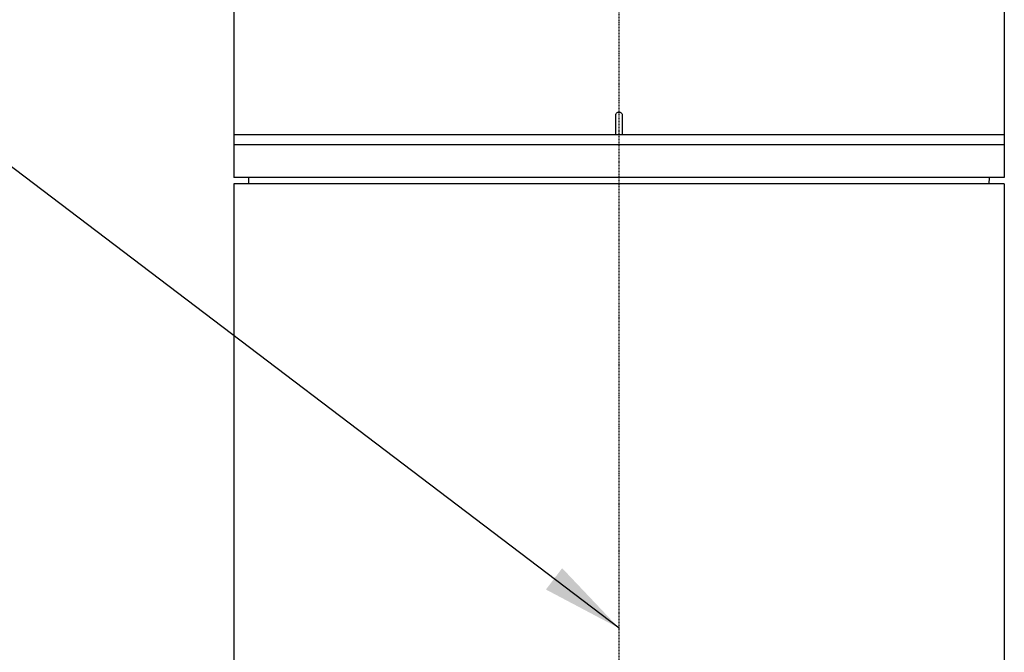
# Model space of a CAD drawing. Header units: millimetres. Extents: x 0 to 4378, y 0 to 2376.
# Tile 49 of 224: x 724 to 875, y 1122 to 1219. Entities that reach past the tile are written whole.
import ezdxf

# ---------------------------------------------------------------- set-up
doc = ezdxf.new("R2010")
doc.units = ezdxf.units.MM
doc.header["$LTSCALE"] = 0.2
doc.linetypes.add('CENTER2', pattern=[1.125, 0.75, -0.125, 0.125, -0.125])
doc.layers.add('02_Center Line', color=1, linetype='CENTER2')
doc.styles.add('Rainbow-5.0 Style', font='malgunsl.ttf')
doc.dimstyles.new('Rainbow-5.0 Style', dxfattribs={"dimtxt": 4, "dimasz": 2.5, "dimexe": 1, "dimexo": 1, "dimgap": 1, "dimtad": 1, "dimdsep": 46, "dimtxsty": 'Rainbow-5.0 Style', "dimcen": 0, "dimclrd": 251, "dimclre": 251, "dimclrt": 7, "dimazin": 3, "dimtp": 0.1, "dimtm": 0.1, "dimtfac": 0.61, "dimtmove": 0, "dimatfit": 3, "dimfxl": 1, "dimlwd": -1, "dimlwe": -1, "dimarcsym": 1})

# ---------------------------------------------------------------- blocks, each defined once
blk = doc.blocks.new('Blk$A59R1-3W24B')
for p, q in [((-59, 608.41), (-59, 535.5)), ((59, 608.35), (59, 535.5)), ((-0.5, 542), (-0.5, 545)), ((0.5, 545), (0.5, 542)), ((59, 542), (-59, 542)), ((59, 540.5), (-59, 540.5)), ((59, 535.5), (-59, 535.5)), ((-56.7, 534.5), (-56.71, 535.5)), ((56.7, 534.5), (56.71, 535.5)), ((59, 534.5), (-59, 534.5)), ((-59, 534.5), (-59, 336.2)), ((59, 534.5), (59, 336.2))]:
    blk.add_line(p, q)
blk.add_open_spline([(-0.5, 545), (-0.5, 545.06), (-0.49, 545.11), (-0.47, 545.17), (-0.45, 545.22), (-0.43, 545.27), (-0.39, 545.31), (-0.36, 545.36), (-0.31, 545.39), (-0.27, 545.42), (-0.22, 545.45), (-0.16, 545.48), (-0.11, 545.49), (-0.07, 545.5), (-0.04, 545.5), (0, 545.5), (0.06, 545.5), (0.11, 545.49), (0.17, 545.47), (0.22, 545.45), (0.27, 545.43), (0.31, 545.39), (0.36, 545.36), (0.39, 545.31), (0.42, 545.27), (0.45, 545.22), (0.48, 545.16), (0.49, 545.11), (0.5, 545.07), (0.5, 545.04), (0.5, 545)], degree=3, knots=[0, 0, 0, 0, 0.107468, 0.107468, 0.107468, 0.214935, 0.214935, 0.214935, 0.322405, 0.322405, 0.322405, 0.429877, 0.429877, 0.429877, 0.5, 0.5, 0.5, 0.607468, 0.607468, 0.607468, 0.714935, 0.714935, 0.714935, 0.822405, 0.822405, 0.822405, 0.929877, 0.929877, 0.929877, 1, 1, 1, 1])
at = {"layer": '02_Center Line'}
blk.add_line((0, -10), (0, 1155), dxfattribs=at)

msp = doc.modelspace()

# ---------------------------------------------------------------- block references
msp.add_blockref('Blk$A59R1-3W24B', (815.535, 659.684))

# ---------------------------------------------------------------- leaders
at = {"annotation_type": 0, "has_hookline": 1, "hookline_direction": 1, "text_width": 94.488}
msp.add_leader([(815.535, 1126.107), (684.079, 1225.938), (671.579, 1225.938)], dimstyle='Rainbow-5.0 Style', override={"dimscale": 5, "dimgap": 1, "dimtad": 1}, dxfattribs=at)

doc.saveas('drawing.dxf')
